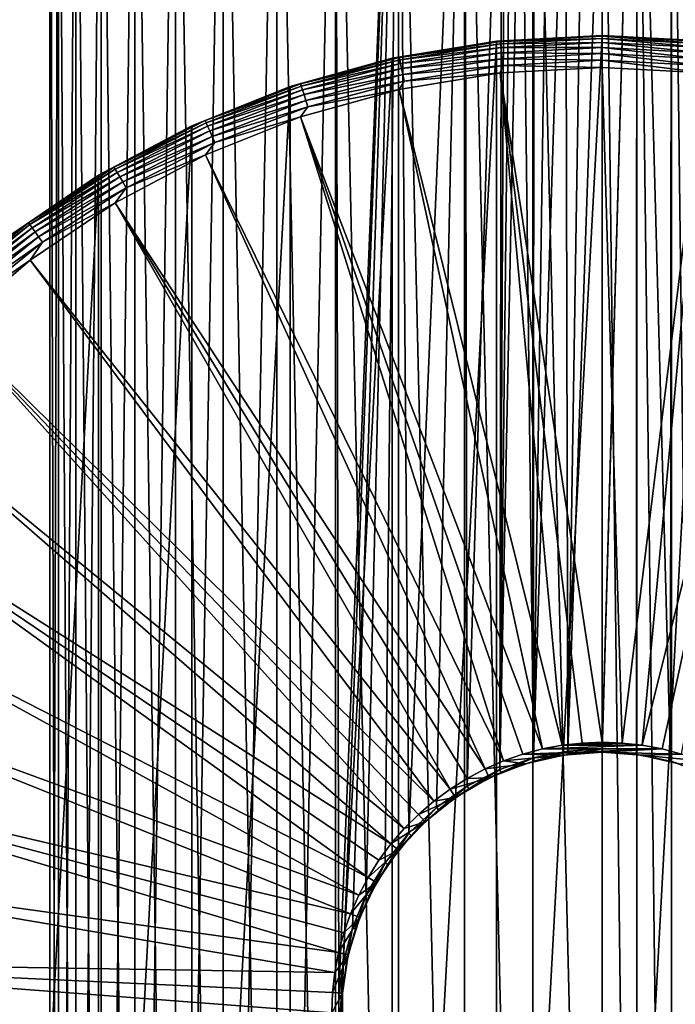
# Model space of a CAD drawing. Header units: metres. Extents: x -139 to 106, y -189 to 40.
# Tile 119 of 256: x -18 to 2, y -147 to -117. Entities that reach past the tile are written whole.
import ezdxf

# ---------------------------------------------------------------- set-up
doc = ezdxf.new("R2010")
doc.units = ezdxf.units.M
doc.layers.add('solid_153_ABGANG1_SW0003', color=7, linetype='CONTINUOUS')

msp = doc.modelspace()

# ---------------------------------------------------------------- linework, layer by layer
at = {"layer": 'solid_153_ABGANG1_SW0003'}
for points in [[(-16.966454, -188.408203, 69.220451), (-16.966454, -101.608208, 69.220444), (-16.698879, -101.608208, 67.102386)], [(-16.698879, -188.408203, 67.102386), (-16.966454, -188.408203, 69.220451), (-16.698879, -101.608208, 67.102386)], [(-16.966454, -188.408203, 71.355339), (-16.966454, -101.608208, 71.355339), (-16.966454, -101.608208, 69.220444)], [(-16.966454, -188.408203, 69.220451), (-16.966454, -188.408203, 71.355339), (-16.966454, -101.608208, 69.220444)], [(-16.698879, -188.408203, 73.473396), (-16.698879, -101.608208, 73.473396), (-16.966454, -101.608208, 71.355339)], [(-16.966454, -188.408203, 71.355339), (-16.698879, -188.408203, 73.473396), (-16.966454, -101.608208, 71.355339)], [(-16.698879, -188.408203, 67.102386), (-16.698879, -101.608208, 67.102386), (-16.16795, -101.608208, 65.034569)], [(-16.16795, -188.408203, 65.034569), (-16.698879, -188.408203, 67.102386), (-16.16795, -101.608208, 65.034569)], [(-16.16795, -188.408203, 75.541214), (-16.16795, -101.608208, 75.541214), (-16.698879, -101.608208, 73.473396)], [(-16.698879, -188.408203, 73.473396), (-16.16795, -188.408203, 75.541214), (-16.698879, -101.608208, 73.473396)], [(-16.16795, -188.408203, 65.034569), (-16.16795, -101.608208, 65.034569), (-15.382045, -101.608208, 63.049614)], [(-15.382045, -188.408203, 63.049614), (-16.16795, -188.408203, 65.034569), (-15.382045, -101.608208, 63.049614)], [(-15.382045, -188.408203, 77.526176), (-15.382045, -101.608208, 77.526176), (-16.16795, -101.608208, 75.541214)], [(-16.16795, -188.408203, 75.541214), (-15.382045, -188.408203, 77.526176), (-16.16795, -101.608208, 75.541214)], [(-15.382045, -188.408203, 63.049614), (-15.382045, -101.608208, 63.049614), (-14.353557, -101.608208, 61.17881)], [(-14.353557, -188.408203, 61.17881), (-15.382045, -188.408203, 63.049614), (-14.353557, -101.608208, 61.17881)], [(-14.353557, -188.408203, 79.39698), (-14.353557, -101.608208, 79.39698), (-15.382045, -101.608208, 77.526176)], [(-15.382045, -188.408203, 77.526176), (-14.353557, -188.408203, 79.39698), (-15.382045, -101.608208, 77.526176)], [(-14.353557, -188.408203, 61.17881), (-14.353557, -101.608208, 61.17881), (-13.098708, -101.608208, 59.451664)], [(-13.098708, -188.408203, 59.451664), (-14.353557, -188.408203, 61.17881), (-13.098708, -101.608208, 59.451664)], [(-13.098707, -188.408203, 81.124123), (-13.098707, -101.608208, 81.124123), (-14.353557, -101.608208, 79.39698)], [(-14.353557, -188.408203, 79.39698), (-13.098707, -188.408203, 81.124123), (-14.353557, -101.608208, 79.39698)], [(-13.098708, -188.408203, 59.451664), (-13.098708, -101.608208, 59.451664), (-11.637288, -101.608208, 57.895416)], [(-11.637288, -188.408203, 57.895416), (-13.098708, -188.408203, 59.451664), (-11.637288, -101.608208, 57.895416)], [(-11.637288, -188.408203, 82.680374), (-11.637288, -101.608208, 82.680374), (-13.098707, -101.608208, 81.124123)], [(-13.098707, -188.408203, 81.124123), (-11.637288, -188.408203, 82.680374), (-13.098707, -101.608208, 81.124123)], [(-11.637288, -188.408203, 57.895416), (-11.637288, -101.608208, 57.895416), (-9.992343, -101.608208, 56.534599)], [(-9.992343, -188.408203, 56.534599), (-11.637288, -188.408203, 57.895416), (-9.992343, -101.608208, 56.534599)], [(-9.992342, -188.408203, 84.041183), (-9.992342, -101.608208, 84.041183), (-11.637288, -101.608208, 82.680374)], [(-11.637288, -188.408203, 82.680374), (-9.992342, -188.408203, 84.041183), (-11.637288, -101.608208, 82.680374)], [(-9.992343, -188.408203, 56.534599), (-9.992343, -101.608208, 56.534599), (-8.189809, -101.608208, 55.390678)], [(-8.189809, -188.408203, 55.390678), (-9.992343, -188.408203, 56.534599), (-8.189809, -101.608208, 55.390678)], [(-8.189809, -188.408203, 85.185112), (-8.189809, -101.608208, 85.185112), (-9.992342, -101.608208, 84.041183)], [(-9.992342, -188.408203, 84.041183), (-8.189809, -188.408203, 85.185112), (-9.992342, -101.608208, 84.041183)], [(-8.189809, -101.608208, 55.390678), (-6.258111, -101.608208, 54.481689), (-8.083098, -146.885757, 55.332508)], [(-8.189809, -188.408203, 55.390678), (-8.189809, -101.608208, 55.390678), (-8.083098, -146.885757, 55.332508)], [(-6.25811, -188.408203, 86.094093), (-6.25811, -101.608208, 86.094093), (-8.189809, -101.608208, 85.185112)], [(-8.189809, -188.408203, 85.185112), (-6.25811, -188.408203, 86.094093), (-8.189809, -101.608208, 85.185112)], [(-6.258111, -101.608208, 54.481689), (-7.947575, -145.844482, 55.260052), (-8.083098, -146.885757, 55.332508)], [(-6.258111, -101.608208, 54.481689), (-7.670739, -144.806396, 55.116875), (-7.947575, -145.844482, 55.260052)], [(-6.258111, -101.608208, 54.481689), (-7.244121, -143.784302, 54.9086), (-7.670739, -144.806396, 55.116875)], [(-6.258111, -101.608208, 54.481689), (-6.663473, -142.802979, 54.648258), (-7.244121, -143.784302, 54.9086)], [(-6.258111, -101.608208, 54.481689), (-5.937048, -141.898071, 54.358315), (-6.663473, -142.802979, 54.648258)], [(-6.258111, -101.608208, 54.481689), (-4.227721, -101.608208, 53.821976), (-5.937048, -141.898071, 54.358315)], [(-4.22772, -188.408203, 86.753807), (-4.22772, -101.608208, 86.753807), (-6.25811, -101.608208, 86.094093)], [(-6.25811, -188.408203, 86.094093), (-4.22772, -188.408203, 86.753807), (-6.25811, -101.608208, 86.094093)], [(-4.227721, -101.608208, 53.821976), (-5.087372, -141.105148, 54.066959), (-5.937048, -141.898071, 54.358315)], [(-4.227721, -101.608208, 53.821976), (-4.146819, -140.450195, 53.801418), (-5.087372, -141.105148, 54.066959)], [(-4.227721, -101.608208, 53.821976), (-3.078373, -105.638405, 53.568932), (-4.146819, -140.450195, 53.801418)], [(-2.130661, -188.408203, 87.153847), (-2.130661, -101.608208, 87.153847), (-4.22772, -101.608208, 86.753807)], [(-4.22772, -188.408203, 86.753807), (-2.130661, -188.408203, 87.153847), (-4.22772, -101.608208, 86.753807)], [(-2.130661, -101.608208, 87.153847), (0, -188.408203, 87.287895), (0, -101.608208, 87.287895)], [(-2.130661, -188.408203, 87.153847), (0, -188.408203, 87.287895), (-2.130661, -101.608208, 87.153847)], [(1.067437, -101.608208, 53.321438), (1.051801, -139.477646, 53.320465), (0, -139.408203, 53.287891)], [(1.067437, -101.608208, 53.321438), (0, -139.408203, 53.287891), (0, -139.308212, 53.287891)], [(1.067437, -101.608208, 53.321438), (0, -139.308212, 53.287891), (0, -108.908592, 53.287891)], [(0, -101.608208, 87.287895), (0, -188.408203, 87.287895), (1.067437, -188.408203, 87.254349)], [(1.067437, -101.608208, 87.254349), (0, -101.608208, 87.287895), (1.067437, -188.408203, 87.254349)], [(1.067437, -101.608208, 53.321438), (2.093022, -139.686859, 53.417233), (1.051801, -139.477646, 53.320465)], [(1.067437, -101.608208, 53.321438), (2.130661, -101.608208, 53.421944), (2.093022, -139.686859, 53.417233)], [(1.067437, -101.608208, 87.254349), (1.067437, -188.408203, 87.254349), (2.130661, -188.408203, 87.153847)], [(2.130661, -101.608208, 87.153847), (1.067437, -101.608208, 87.254349), (2.130661, -188.408203, 87.153847)], [(2.130661, -101.608208, 53.421944), (3.11531, -140.039703, 53.575779), (2.093022, -139.686859, 53.417233)], [(2.130661, -101.608208, 53.421944), (3.185476, -101.608208, 53.589008), (3.11531, -140.039703, 53.575779)], [(2.130661, -101.608208, 87.153847), (2.130661, -188.408203, 87.153847), (3.185477, -188.408203, 86.986778)], [(3.185477, -101.608208, 86.986778), (2.130661, -101.608208, 87.153847), (3.185477, -188.408203, 86.986778)], [(-4.146819, -140.450195, 53.801418), (-3.078373, -105.638405, 53.568932), (-3.147187, -139.94458, 53.581749)], [(-3.147187, -139.94458, 53.581749), (-3.078373, -105.638405, 53.568932), (-3.078378, -106.177971, 53.568935)], [(-3.147187, -139.94458, 53.581749), (-3.078378, -106.177971, 53.568935), (-2.978305, -106.710434, 53.550816)], [(-3.147187, -139.94458, 53.581749), (-2.978305, -106.710434, 53.550816), (-2.779394, -107.220673, 53.51664)], [(-3.147187, -139.94458, 53.581749), (-2.779394, -107.220673, 53.51664), (-2.484968, -107.692261, 53.470493)], [(-3.147187, -139.94458, 53.581749), (-2.484968, -107.692261, 53.470493), (-2.109054, -139.587769, 53.419228)], [(-2.109054, -139.587769, 53.419228), (-2.484968, -107.692261, 53.470493), (-2.102444, -108.107269, 53.418404)], [(-2.109054, -139.587769, 53.419228), (-2.102444, -108.107269, 53.418404), (-1.645408, -108.447815, 53.36771)], [(-2.109054, -139.587769, 53.419228), (-1.645408, -108.447815, 53.36771), (-1.128637, -108.700897, 53.325401)], [(-2.109054, -139.587769, 53.419228), (-1.128637, -108.700897, 53.325401), (-1.053168, -139.376724, 53.320545)], [(-1.053168, -139.376724, 53.320545), (-1.128637, -108.700897, 53.325401), (-0.571792, -108.856461, 53.297512)], [(-1.053168, -139.376724, 53.320545), (-0.571792, -108.856461, 53.297512), (0, -108.908592, 53.287891)], [(-1.053168, -139.376724, 53.320545), (0, -108.908592, 53.287891), (0, -139.308212, 53.287891)], [(-3.24357, -117.584068, 12.92293), (0, -117.408211, 12.92293), (-3.243499, -117.584061, -7.712107)], [(0, -117.432487, 13.141936), (0, -117.408211, 12.92293), (-3.24357, -117.584068, 12.92293)], [(0, -117.432487, 13.141936), (-3.24357, -117.584068, 12.92293), (-3.133316, -117.596695, 13.141936)], [(-3.243499, -177.232361, -7.712107), (0, -117.408211, -7.712107), (0, -177.408203, -7.712107)], [(-3.243499, -177.232361, -7.712107), (-3.243499, -117.584061, -7.712107), (0, -117.408211, -7.712107)], [(0, -117.408211, 12.92293), (0, -117.408211, -7.712107), (-3.243499, -117.584061, -7.712107)], [(0, -117.432487, 13.141936), (-3.133316, -117.596695, 13.141936), (0, -117.504707, 13.351514)], [(-3.133316, -117.596695, 13.141936), (-3.125767, -117.668518, 13.351514), (0, -117.504707, 13.351514)], [(0, -117.504707, 13.351514), (-3.125767, -117.668518, 13.351514), (0, -117.621323, 13.54003)], [(0, -117.408211, -7.712107), (3.243499, -117.584061, -7.712107), (0, -177.408203, -7.712107)], [(3.24358, -117.584068, 12.92293), (3.243499, -117.584061, -7.712107), (0, -117.408211, -7.712107)], [(3.24358, -117.584068, 12.92293), (0, -117.408211, -7.712107), (0, -117.408211, 12.92293)], [(3.133316, -117.596695, 13.141936), (3.24358, -117.584068, 12.92293), (0, -117.408211, 12.92293)], [(3.133316, -117.596695, 13.141936), (0, -117.408211, 12.92293), (0, -117.432487, 13.141936)], [(3.125767, -117.668518, 13.351514), (0, -117.432487, 13.141936), (0, -117.504707, 13.351514)], [(3.133316, -117.596695, 13.141936), (0, -117.432487, 13.141936), (3.125767, -117.668518, 13.351514)], [(3.113577, -117.7845, 13.54003), (0, -117.504707, 13.351514), (0, -117.621323, 13.54003)], [(3.125767, -117.668518, 13.351514), (0, -117.504707, 13.351514), (3.113577, -117.7845, 13.54003)], [(-6.449111, -118.109589, 12.92293), (-3.24357, -117.584068, 12.92293), (-6.449004, -118.109566, -7.712107)], [(-6.232303, -118.087524, 13.141936), (-3.24357, -117.584068, 12.92293), (-6.449111, -118.109589, 12.92293)], [(-6.449004, -176.706848, -7.712107), (-6.449004, -118.109566, -7.712107), (-3.243499, -117.584061, -7.712107)], [(-3.24357, -117.584068, 12.92293), (-3.243499, -117.584061, -7.712107), (-6.449004, -118.109566, -7.712107)], [(-3.243499, -177.232361, -7.712107), (-6.449004, -176.706848, -7.712107), (-3.243499, -117.584061, -7.712107)], [(-3.133316, -117.596695, 13.141936), (-3.24357, -117.584068, 12.92293), (-6.232303, -118.087524, 13.141936)], [(-3.133316, -117.596695, 13.141936), (-6.232303, -118.087524, 13.141936), (-3.125767, -117.668518, 13.351514)], [(-6.232303, -118.087524, 13.141936), (-6.217288, -118.158173, 13.351514), (-3.125767, -117.668518, 13.351514)], [(-3.125767, -117.668518, 13.351514), (-6.217288, -118.158173, 13.351514), (-3.113577, -117.7845, 13.54003)], [(-6.217288, -118.158173, 13.351514), (-6.193041, -118.27224, 13.54003), (-3.113577, -117.7845, 13.54003)], [(-3.113577, -117.7845, 13.54003), (-6.193041, -118.27224, 13.54003), (-3.097346, -117.938934, 13.698224)], [(-3.125767, -117.668518, 13.351514), (-3.113577, -117.7845, 13.54003), (0, -117.621323, 13.54003)], [(0, -117.621323, 13.54003), (-3.113577, -117.7845, 13.54003), (0, -117.776611, 13.698224)], [(-3.113577, -117.7845, 13.54003), (-3.097346, -117.938934, 13.698224), (0, -117.776611, 13.698224)], [(0, -117.776611, 13.698224), (-3.097346, -117.938934, 13.698224), (0, -117.962929, 13.818321)], [(3.243499, -117.584061, -7.712107), (3.243499, -177.232361, -7.712107), (0, -177.408203, -7.712107)], [(3.097346, -117.938934, 13.698224), (0, -117.621323, 13.54003), (0, -117.776611, 13.698224)], [(3.113577, -117.7845, 13.54003), (0, -117.621323, 13.54003), (3.097346, -117.938934, 13.698224)], [(3.07787, -118.124229, 13.818321), (0, -117.776611, 13.698224), (0, -117.962929, 13.818321)], [(3.097346, -117.938934, 13.698224), (0, -117.776611, 13.698224), (3.07787, -118.124229, 13.818321)], [(-9.579043, -118.978615, 12.92293), (-6.449111, -118.109589, 12.92293), (-9.578927, -118.978577, -7.712107)], [(-9.263008, -118.899605, 13.141936), (-6.449111, -118.109589, 12.92293), (-9.579043, -118.978615, 12.92293)], [(-9.578927, -175.837845, -7.712107), (-9.578927, -118.978577, -7.712107), (-6.449004, -118.109566, -7.712107)], [(-6.449111, -118.109589, 12.92293), (-6.449004, -118.109566, -7.712107), (-9.578927, -118.978577, -7.712107)], [(-6.449004, -176.706848, -7.712107), (-9.578927, -175.837845, -7.712107), (-6.449004, -118.109566, -7.712107)], [(-6.232303, -118.087524, 13.141936), (-6.449111, -118.109589, 12.92293), (-9.263008, -118.899605, 13.141936)], [(-6.232303, -118.087524, 13.141936), (-9.263008, -118.899605, 13.141936), (-6.217288, -118.158173, 13.351514)], [(-9.263008, -118.899605, 13.141936), (-9.24069, -118.968292, 13.351514), (-6.217288, -118.158173, 13.351514)], [(-6.217288, -118.158173, 13.351514), (-9.24069, -118.968292, 13.351514), (-6.193041, -118.27224, 13.54003)], [(-6.193041, -118.27224, 13.54003), (-6.160756, -118.424133, 13.698224), (-3.097346, -117.938934, 13.698224)], [(-3.097346, -117.938934, 13.698224), (-6.160756, -118.424133, 13.698224), (-3.07787, -118.124229, 13.818321)], [(-6.160756, -118.424133, 13.698224), (-6.122018, -118.606377, 13.818321), (-3.07787, -118.124229, 13.818321)], [(-3.07787, -118.124229, 13.818321), (-6.122018, -118.606377, 13.818321), (-3.056107, -118.331291, 13.89442)], [(-3.097346, -117.938934, 13.698224), (-3.07787, -118.124229, 13.818321), (0, -117.962929, 13.818321)], [(0, -117.962929, 13.818321), (-3.07787, -118.124229, 13.818321), (0, -118.171127, 13.89442)], [(-3.07787, -118.124229, 13.818321), (-3.056107, -118.331291, 13.89442), (0, -118.171127, 13.89442)], [(0, -118.171127, 13.89442), (-3.056107, -118.331291, 13.89442), (0, -118.390755, 13.922777)], [(3.056107, -118.331291, 13.89442), (0, -117.962929, 13.818321), (0, -118.171127, 13.89442)], [(3.07787, -118.124229, 13.818321), (0, -117.962929, 13.818321), (3.056107, -118.331291, 13.89442)], [(0, -118.171127, 13.89442), (0, -118.390755, 13.922777), (3.137286, -118.560852, 13.922777)], [(3.056107, -118.331291, 13.89442), (0, -118.171127, 13.89442), (3.137286, -118.560852, 13.922777)], [(-9.24069, -118.968292, 13.351514), (-9.204654, -119.079201, 13.54003), (-6.193041, -118.27224, 13.54003)], [(-6.193041, -118.27224, 13.54003), (-9.204654, -119.079201, 13.54003), (-6.160756, -118.424133, 13.698224)], [(-9.204654, -119.079201, 13.54003), (-9.156668, -119.226883, 13.698224), (-6.160756, -118.424133, 13.698224)], [(-6.160756, -118.424133, 13.698224), (-9.156668, -119.226883, 13.698224), (-6.122018, -118.606377, 13.818321)], [(-6.122018, -118.606377, 13.818321), (-6.078731, -118.810028, 13.89442), (-3.056107, -118.331291, 13.89442)], [(-3.056107, -118.331291, 13.89442), (-6.078731, -118.810028, 13.89442), (-3.137226, -118.560844, 13.922777)], [(-3.056107, -118.331291, 13.89442), (-3.137226, -118.560844, 13.922777), (0, -118.390755, 13.922777)], [(0, -139.106461, 14.284371), (0, -118.390755, 13.922777), (-3.137226, -118.560844, 13.922777)], [(0.61439, -139.129227, 14.284371), (0, -118.390755, 13.922777), (0, -139.106461, 14.284371)], [(0.61439, -139.129227, 14.284371), (3.137286, -118.560852, 13.922777), (0, -118.390755, 13.922777)], [(-9.156668, -119.226883, 13.698224), (-9.099092, -119.404083, 13.818321), (-6.122018, -118.606377, 13.818321)], [(-6.122018, -118.606377, 13.818321), (-9.099092, -119.404083, 13.818321), (-6.078731, -118.810028, 13.89442)], [(-1.228732, -139.197906, 14.284371), (-3.137226, -118.560844, 13.922777), (-6.237787, -119.069145, 13.922777)], [(-6.078731, -118.810028, 13.89442), (-6.237787, -119.069145, 13.922777), (-3.137226, -118.560844, 13.922777)], [(-0.61439, -139.129227, 14.284371), (0, -139.106461, 14.284371), (-3.137226, -118.560844, 13.922777)], [(-1.228732, -139.197906, 14.284371), (-0.61439, -139.129227, 14.284371), (-3.137226, -118.560844, 13.922777)], [(0.61439, -139.129227, 14.284371), (1.228732, -139.197906, 14.284371), (3.137286, -118.560852, 13.922777)], [(1.228732, -139.197906, 14.284371), (6.237862, -119.06916, 13.922777), (3.137286, -118.560852, 13.922777)], [(-12.596669, -120.180946, 12.92293), (-9.579043, -118.978615, 12.92293), (-12.596567, -120.180901, -7.712107)], [(-12.192225, -120.024025, 13.141936), (-9.579043, -118.978615, 12.92293), (-12.596669, -120.180946, 12.92293)], [(-12.596567, -174.635513, -7.712107), (-12.596567, -120.180901, -7.712107), (-9.578927, -118.978577, -7.712107)], [(-9.579043, -118.978615, 12.92293), (-9.578927, -118.978577, -7.712107), (-12.596567, -120.180901, -7.712107)], [(-9.578927, -175.837845, -7.712107), (-12.596567, -174.635513, -7.712107), (-9.578927, -118.978577, -7.712107)], [(-9.263008, -118.899605, 13.141936), (-9.579043, -118.978615, 12.92293), (-12.192225, -120.024025, 13.141936)], [(-9.263008, -118.899605, 13.141936), (-12.192225, -120.024025, 13.141936), (-9.24069, -118.968292, 13.351514)], [(-12.192225, -120.024025, 13.141936), (-12.16285, -120.090004, 13.351514), (-9.24069, -118.968292, 13.351514)], [(-9.24069, -118.968292, 13.351514), (-12.16285, -120.090004, 13.351514), (-9.204654, -119.079201, 13.54003)], [(-12.16285, -120.090004, 13.351514), (-12.115417, -120.196533, 13.54003), (-9.204654, -119.079201, 13.54003)], [(-9.204654, -119.079201, 13.54003), (-12.115417, -120.196533, 13.54003), (-9.156668, -119.226883, 13.698224)], [(-1.838553, -139.312607, 14.284371), (-6.237787, -119.069145, 13.922777), (-9.265244, -119.909706, 13.922777)], [(-9.034755, -119.602097, 13.89442), (-9.265244, -119.909706, 13.922777), (-6.237787, -119.069145, 13.922777)], [(-9.099092, -119.404083, 13.818321), (-9.034755, -119.602097, 13.89442), (-6.078731, -118.810028, 13.89442)], [(-6.078731, -118.810028, 13.89442), (-9.034755, -119.602097, 13.89442), (-6.237787, -119.069145, 13.922777)], [(-1.838553, -139.312607, 14.284371), (-1.228732, -139.197906, 14.284371), (-6.237787, -119.069145, 13.922777)], [(1.228732, -139.197906, 14.284371), (1.838553, -139.312607, 14.284371), (6.237862, -119.06916, 13.922777)], [(1.838553, -139.312607, 14.284371), (2.439236, -139.4729, 14.284371), (6.237862, -119.06916, 13.922777)], [(-12.115417, -120.196533, 13.54003), (-12.052258, -120.338394, 13.698224), (-9.156668, -119.226883, 13.698224)], [(-9.156668, -119.226883, 13.698224), (-12.052258, -120.338394, 13.698224), (-9.099092, -119.404083, 13.818321)], [(-12.052258, -120.338394, 13.698224), (-11.976475, -120.508606, 13.818321), (-9.099092, -119.404083, 13.818321)], [(-9.099092, -119.404083, 13.818321), (-11.976475, -120.508606, 13.818321), (-9.034755, -119.602097, 13.89442)], [(-11.976475, -120.508606, 13.818321), (-11.891792, -120.698807, 13.89442), (-9.034755, -119.602097, 13.89442)], [(-9.034755, -119.602097, 13.89442), (-11.891792, -120.698807, 13.89442), (-9.265244, -119.909706, 13.922777)], [(-3.026386, -139.67775, 14.284371), (-9.265244, -119.909706, 13.922777), (-12.18405, -121.072655, 13.922777)], [(-11.891792, -120.698807, 13.89442), (-12.18405, -121.072655, 13.922777), (-9.265244, -119.909706, 13.922777)], [(-2.439236, -139.4729, 14.284371), (-1.838553, -139.312607, 14.284371), (-9.265244, -119.909706, 13.922777)], [(-3.026386, -139.67775, 14.284371), (-2.439236, -139.4729, 14.284371), (-9.265244, -119.909706, 13.922777)], [(-15.466611, -121.702492, 12.92293), (-12.596669, -120.180946, 12.92293), (-15.466537, -121.702446, -7.712107)], [(-14.987862, -121.448471, 13.141936), (-12.596669, -120.180946, 12.92293), (-15.466611, -121.702492, 12.92293)], [(-15.466537, -173.113968, -7.712107), (-15.466537, -121.702446, -7.712107), (-12.596567, -120.180901, -7.712107)], [(-12.596669, -120.180946, 12.92293), (-12.596567, -120.180901, -7.712107), (-15.466537, -121.702446, -7.712107)], [(-12.596567, -174.635513, -7.712107), (-15.466537, -173.113968, -7.712107), (-12.596567, -120.180901, -7.712107)], [(-12.192225, -120.024025, 13.141936), (-12.596669, -120.180946, 12.92293), (-14.987862, -121.448471, 13.141936)], [(-12.192225, -120.024025, 13.141936), (-14.987862, -121.448471, 13.141936), (-12.16285, -120.090004, 13.351514)], [(-14.987862, -121.448471, 13.141936), (-14.951751, -121.511017, 13.351514), (-12.16285, -120.090004, 13.351514)], [(-12.16285, -120.090004, 13.351514), (-14.951751, -121.511017, 13.351514), (-12.115417, -120.196533, 13.54003)], [(-14.951751, -121.511017, 13.351514), (-14.893442, -121.612007, 13.54003), (-12.115417, -120.196533, 13.54003)], [(-12.115417, -120.196533, 13.54003), (-14.893442, -121.612007, 13.54003), (-12.052258, -120.338394, 13.698224)], [(-14.893442, -121.612007, 13.54003), (-14.8158, -121.74649, 13.698224), (-12.052258, -120.338394, 13.698224)], [(-12.052258, -120.338394, 13.698224), (-14.8158, -121.74649, 13.698224), (-11.976475, -120.508606, 13.818321)], [(-14.8158, -121.74649, 13.698224), (-14.72264, -121.907845, 13.818321), (-11.976475, -120.508606, 13.818321)], [(-11.976475, -120.508606, 13.818321), (-14.72264, -121.907845, 13.818321), (-11.891792, -120.698807, 13.89442)], [(-14.72264, -121.907845, 13.818321), (-14.61854, -122.088158, 13.89442), (-11.891792, -120.698807, 13.89442)], [(-11.891792, -120.698807, 13.89442), (-14.61854, -122.088158, 13.89442), (-12.18405, -121.072655, 13.922777)], [(-3.595949, -139.92569, 14.284371), (-12.18405, -121.072655, 13.922777), (-14.959992, -122.544357, 13.922777)], [(-14.61854, -122.088158, 13.89442), (-14.959992, -122.544357, 13.922777), (-12.18405, -121.072655, 13.922777)], [(-3.595949, -139.92569, 14.284371), (-3.026386, -139.67775, 14.284371), (-12.18405, -121.072655, 13.922777)], [(-14.987862, -121.448471, 13.141936), (-15.466611, -121.702492, 12.92293), (-17.619287, -123.157341, 13.141936)], [(-14.987862, -121.448471, 13.141936), (-17.619287, -123.157341, 13.141936), (-14.951751, -121.511017, 13.351514)], [(-18.155222, -123.525414, 12.92293), (-15.466611, -121.702492, 12.92293), (-18.155184, -123.525383, -7.712107)], [(-17.619287, -123.157341, 13.141936), (-15.466611, -121.702492, 12.92293), (-18.155222, -123.525414, 12.92293)], [(-18.155184, -171.291031, -7.712107), (-18.155184, -123.525383, -7.712107), (-15.466537, -121.702446, -7.712107)], [(-15.466611, -121.702492, 12.92293), (-15.466537, -121.702446, -7.712107), (-18.155184, -123.525383, -7.712107)], [(-15.466537, -173.113968, -7.712107), (-18.155184, -171.291031, -7.712107), (-15.466537, -121.702446, -7.712107)], [(-17.619287, -123.157341, 13.141936), (-17.576838, -123.215767, 13.351514), (-14.951751, -121.511017, 13.351514)], [(-14.951751, -121.511017, 13.351514), (-17.576838, -123.215767, 13.351514), (-14.893442, -121.612007, 13.54003)], [(-17.576838, -123.215767, 13.351514), (-17.508291, -123.310112, 13.54003), (-14.893442, -121.612007, 13.54003)], [(-14.893442, -121.612007, 13.54003), (-17.508291, -123.310112, 13.54003), (-14.8158, -121.74649, 13.698224)], [(-17.508291, -123.310112, 13.54003), (-17.417017, -123.435738, 13.698224), (-14.8158, -121.74649, 13.698224)], [(-14.8158, -121.74649, 13.698224), (-17.417017, -123.435738, 13.698224), (-14.72264, -121.907845, 13.818321)], [(-17.417017, -123.435738, 13.698224), (-17.307501, -123.586479, 13.818321), (-14.72264, -121.907845, 13.818321)], [(-14.72264, -121.907845, 13.818321), (-17.307501, -123.586479, 13.818321), (-14.61854, -122.088158, 13.89442)], [(-17.307501, -123.586479, 13.818321), (-17.185125, -123.754913, 13.89442), (-14.61854, -122.088158, 13.89442)], [(-14.61854, -122.088158, 13.89442), (-17.185125, -123.754913, 13.89442), (-14.959992, -122.544357, 13.922777)], [(-4.671258, -140.545395, 14.284371), (-14.959992, -122.544357, 13.922777), (-17.56056, -124.307579, 13.922777)], [(-17.185125, -123.754913, 13.89442), (-17.56056, -124.307579, 13.922777), (-14.959992, -122.544357, 13.922777)], [(-4.145133, -140.215378, 14.284371), (-3.595949, -139.92569, 14.284371), (-14.959992, -122.544357, 13.922777)], [(-4.671258, -140.545395, 14.284371), (-4.145133, -140.215378, 14.284371), (-14.959992, -122.544357, 13.922777)], [(-17.619287, -123.157341, 13.141936), (-18.155222, -123.525414, 12.92293), (-20.057674, -125.131905, 13.141936)], [(-17.619287, -123.157341, 13.141936), (-20.057674, -125.131905, 13.141936), (-17.576838, -123.215767, 13.351514)], [(-20.057674, -125.131905, 13.141936), (-20.009348, -125.185577, 13.351514), (-17.576838, -123.215767, 13.351514)], [(-17.576838, -123.215767, 13.351514), (-20.009348, -125.185577, 13.351514), (-17.508291, -123.310112, 13.54003)], [(-20.009348, -125.185577, 13.351514), (-19.931316, -125.27224, 13.54003), (-17.508291, -123.310112, 13.54003)], [(-17.508291, -123.310112, 13.54003), (-19.931316, -125.27224, 13.54003), (-17.417017, -123.435738, 13.698224)], [(-19.931316, -125.27224, 13.54003), (-19.82741, -125.387642, 13.698224), (-17.417017, -123.435738, 13.698224)], [(-17.417017, -123.435738, 13.698224), (-19.82741, -125.387642, 13.698224), (-17.307501, -123.586479, 13.818321)], [(-19.82741, -125.387642, 13.698224), (-19.702738, -125.5261, 13.818321), (-17.307501, -123.586479, 13.818321)], [(-17.307501, -123.586479, 13.818321), (-19.702738, -125.5261, 13.818321), (-17.185125, -123.754913, 13.89442)], [(-19.702738, -125.5261, 13.818321), (-19.563425, -125.680824, 13.89442), (-17.185125, -123.754913, 13.89442)], [(-17.185125, -123.754913, 13.89442), (-19.563425, -125.680824, 13.89442), (-17.56056, -124.307579, 13.922777)], [(-5.17153, -140.914047, 14.284371), (-17.56056, -124.307579, 13.922777), (-19.95524, -126.341629, 13.922777)], [(-19.563425, -125.680824, 13.89442), (-19.95524, -126.341629, 13.922777), (-17.56056, -124.307579, 13.922777)], [(-5.17153, -140.914047, 14.284371), (-4.671258, -140.545395, 14.284371), (-17.56056, -124.307579, 13.922777)], [(-6.082435, -141.758163, 14.284371), (-19.95524, -126.341629, 13.922777), (-22.115961, -128.622665, 13.922777)], [(-5.642814, -141.319077, 14.284371), (-5.17153, -140.914047, 14.284371), (-19.95524, -126.341629, 13.922777)], [(-6.082435, -141.758163, 14.284371), (-5.642814, -141.319077, 14.284371), (-19.95524, -126.341629, 13.922777)], [(-6.4879, -142.228821, 14.284371), (-22.115961, -128.622665, 13.922777), (-24.017393, -131.123947, 13.922777)], [(-6.4879, -142.228821, 14.284371), (-6.082435, -141.758163, 14.284371), (-22.115961, -128.622665, 13.922777)], [(-7.187848, -143.25444, 14.284371), (-24.017393, -131.123947, 13.922777), (-25.637245, -133.816147, 13.922777)], [(-6.85708, -142.728531, 14.284371), (-6.4879, -142.228821, 14.284371), (-24.017393, -131.123947, 13.922777)], [(-7.187848, -143.25444, 14.284371), (-6.85708, -142.728531, 14.284371), (-24.017393, -131.123947, 13.922777)], [(-7.478386, -143.803665, 14.284371), (-25.637245, -133.816147, 13.922777), (-26.956518, -136.667694, 13.922777)], [(-7.478386, -143.803665, 14.284371), (-7.187848, -143.25444, 14.284371), (-25.637245, -133.816147, 13.922777)], [(-7.727008, -144.373032, 14.284371), (-26.956518, -136.667694, 13.922777), (-27.959755, -139.645172, 13.922777)], [(-7.727008, -144.373032, 14.284371), (-7.478386, -143.803665, 14.284371), (-26.956518, -136.667694, 13.922777)], [(1.838553, -139.312607, 14.284371), (-1.838553, -139.312607, 14.284371), (-2.439236, -139.4729, 14.284371)], [(0, -139.408203, 14.284371), (1.838553, -139.312607, 14.284371), (-2.439236, -139.4729, 14.284371)], [(1.228732, -139.197906, 14.284371), (-1.228732, -139.197906, 14.284371), (-1.838553, -139.312607, 14.284371)], [(1.228732, -139.197906, 14.284371), (-1.838553, -139.312607, 14.284371), (1.838553, -139.312607, 14.284371)], [(0.61439, -139.129227, 14.284371), (-0.61439, -139.129227, 14.284371), (-1.228732, -139.197906, 14.284371)], [(0.61439, -139.129227, 14.284371), (-1.228732, -139.197906, 14.284371), (1.228732, -139.197906, 14.284371)], [(-1.053168, -139.376724, 53.320545), (0, -139.308212, 53.287891), (-1.050196, -139.477448, 53.320362)], [(0, -139.308212, 53.287891), (0, -139.408203, 53.287891), (-1.050196, -139.477448, 53.320362)], [(0.61439, -139.129227, 14.284371), (0, -139.106461, 14.284371), (-0.61439, -139.129227, 14.284371)], [(0, -139.408203, 14.284371), (2.439236, -139.4729, 14.284371), (1.838553, -139.312607, 14.284371)], [(-3.147187, -139.94458, 53.581749), (-2.109054, -139.587769, 53.419228), (-3.114191, -140.03923, 53.575569)], [(-2.109054, -139.587769, 53.419228), (-2.091818, -139.686539, 53.417084), (-3.114191, -140.03923, 53.575569)], [(-1.192338, -139.497559, 14.284371), (-2.439236, -139.4729, 14.284371), (-3.026386, -139.67775, 14.284371)], [(-2.358041, -139.763626, 14.284371), (-1.192338, -139.497559, 14.284371), (-3.026386, -139.67775, 14.284371)], [(-1.192338, -139.497559, 14.284371), (0, -139.408203, 14.284371), (-2.439236, -139.4729, 14.284371)], [(-2.091818, -139.686539, 53.417084), (-1.192338, -139.497559, 14.284371), (-2.358041, -139.763626, 14.284371)], [(-2.109054, -139.587769, 53.419228), (-1.053168, -139.376724, 53.320545), (-2.091818, -139.686539, 53.417084)], [(-1.053168, -139.376724, 53.320545), (-1.050196, -139.477448, 53.320362), (-2.091818, -139.686539, 53.417084)], [(-2.091818, -139.686539, 53.417084), (-1.050196, -139.477448, 53.320362), (-1.192338, -139.497559, 14.284371)], [(0, -139.408203, 53.287891), (0, -139.408203, 14.284371), (-1.192338, -139.497559, 14.284371)], [(-1.050196, -139.477448, 53.320362), (0, -139.408203, 53.287891), (-1.192338, -139.497559, 14.284371)], [(0, -139.408203, 14.284371), (1.192338, -139.497559, 14.284371), (2.439236, -139.4729, 14.284371)], [(1.051801, -139.477646, 53.320465), (1.192338, -139.497559, 14.284371), (0, -139.408203, 14.284371)], [(0, -139.408203, 53.287891), (1.051801, -139.477646, 53.320465), (0, -139.408203, 14.284371)], [(1.051801, -139.477646, 53.320465), (2.093022, -139.686859, 53.417233), (1.192338, -139.497559, 14.284371)], [(1.192338, -139.497559, 14.284371), (3.026386, -139.67775, 14.284371), (2.439236, -139.4729, 14.284371)], [(1.192338, -139.497559, 14.284371), (2.358041, -139.763626, 14.284371), (3.026386, -139.67775, 14.284371)], [(2.093022, -139.686859, 53.417233), (2.358041, -139.763626, 14.284371), (1.192338, -139.497559, 14.284371)], [(-8.093284, -145.559494, 14.284371), (-27.959755, -139.645172, 13.922777), (-28.635185, -142.713669, 13.922777)], [(-7.932366, -144.959427, 14.284371), (-7.727008, -144.373032, 14.284371), (-27.959755, -139.645172, 13.922777)], [(-8.093284, -145.559494, 14.284371), (-7.932366, -144.959427, 14.284371), (-27.959755, -139.645172, 13.922777)], [(-3.47107, -140.200455, 14.284371), (-3.595949, -139.92569, 14.284371), (-4.145133, -140.215378, 14.284371)], [(-2.358041, -139.763626, 14.284371), (-3.026386, -139.67775, 14.284371), (-3.595949, -139.92569, 14.284371)], [(-3.47107, -140.200455, 14.284371), (-2.358041, -139.763626, 14.284371), (-3.595949, -139.92569, 14.284371)], [(-3.114191, -140.03923, 53.575569), (-2.358041, -139.763626, 14.284371), (-3.47107, -140.200455, 14.284371)], [(-3.114191, -140.03923, 53.575569), (-2.091818, -139.686539, 53.417084), (-2.358041, -139.763626, 14.284371)], [(2.093022, -139.686859, 53.417233), (3.11531, -140.039703, 53.575779), (2.358041, -139.763626, 14.284371)], [(-3.47107, -140.200455, 14.284371), (-4.145133, -140.215378, 14.284371), (-4.671258, -140.545395, 14.284371)], [(-4.50656, -140.798294, 14.284371), (-3.47107, -140.200455, 14.284371), (-4.671258, -140.545395, 14.284371)], [(-4.100708, -140.539139, 53.789879), (-3.47107, -140.200455, 14.284371), (-4.50656, -140.798294, 14.284371)], [(-4.146819, -140.450195, 53.801418), (-3.147187, -139.94458, 53.581749), (-4.100708, -140.539139, 53.789879)], [(-3.147187, -139.94458, 53.581749), (-3.114191, -140.03923, 53.575569), (-4.100708, -140.539139, 53.789879)], [(-4.100708, -140.539139, 53.789879), (-3.114191, -140.03923, 53.575569), (-3.47107, -140.200455, 14.284371)], [(-5.087372, -141.105148, 54.066959), (-4.146819, -140.450195, 53.801418), (-5.027368, -141.185226, 54.048252)], [(-4.146819, -140.450195, 53.801418), (-4.100708, -140.539139, 53.789879), (-5.027368, -141.185226, 54.048252)], [(-5.027368, -141.185226, 54.048252), (-4.100708, -140.539139, 53.789879), (-4.50656, -140.798294, 14.284371)], [(-4.50656, -140.798294, 14.284371), (-5.17153, -140.914047, 14.284371), (-5.642814, -141.319077, 14.284371)], [(-5.441382, -141.543793, 14.284371), (-4.50656, -140.798294, 14.284371), (-5.642814, -141.319077, 14.284371)], [(-5.027368, -141.185226, 54.048252), (-4.50656, -140.798294, 14.284371), (-5.441382, -141.543793, 14.284371)], [(-4.50656, -140.798294, 14.284371), (-4.671258, -140.545395, 14.284371), (-5.17153, -140.914047, 14.284371)], [(-5.937048, -141.898071, 54.358315), (-5.087372, -141.105148, 54.066959), (-5.863537, -141.965881, 54.331116)], [(-5.087372, -141.105148, 54.066959), (-5.027368, -141.185226, 54.048252), (-5.863537, -141.965881, 54.331116)], [(-5.441382, -141.543793, 14.284371), (-5.642814, -141.319077, 14.284371), (-6.082435, -141.758163, 14.284371)], [(-5.863537, -141.965881, 54.331116), (-5.027368, -141.185226, 54.048252), (-5.441382, -141.543793, 14.284371)], [(-5.441382, -141.543793, 14.284371), (-6.082435, -141.758163, 14.284371), (-6.4879, -142.228821, 14.284371)], [(-6.254652, -142.420288, 14.284371), (-5.441382, -141.543793, 14.284371), (-6.4879, -142.228821, 14.284371)], [(-5.863537, -141.965881, 54.331116), (-5.441382, -141.543793, 14.284371), (-6.254652, -142.420288, 14.284371)], [(-6.663473, -142.802979, 54.648258), (-5.937048, -141.898071, 54.358315), (-6.578897, -142.856491, 54.612511)], [(-5.937048, -141.898071, 54.358315), (-5.863537, -141.965881, 54.331116), (-6.578897, -142.856491, 54.612511)], [(-6.578897, -142.856491, 54.612511), (-5.863537, -141.965881, 54.331116), (-6.254652, -142.420288, 14.284371)], [(-6.254652, -142.420288, 14.284371), (-6.4879, -142.228821, 14.284371), (-6.85708, -142.728531, 14.284371)], [(-6.254652, -142.420288, 14.284371), (-6.85708, -142.728531, 14.284371), (-7.187848, -143.25444, 14.284371)], [(-6.928203, -143.408203, 14.284371), (-6.254652, -142.420288, 14.284371), (-7.187848, -143.25444, 14.284371)], [(-6.578897, -142.856491, 54.612511), (-6.254652, -142.420288, 14.284371), (-6.928203, -143.408203, 14.284371)], [(-8.208881, -146.169968, 14.284371), (-28.635185, -142.713669, 13.922777), (-28.974894, -145.837204, 13.922777)], [(-8.208881, -146.169968, 14.284371), (-8.093284, -145.559494, 14.284371), (-28.635185, -142.713669, 13.922777)], [(-7.244121, -143.784302, 54.9086), (-6.663473, -142.802979, 54.648258), (-7.152238, -143.824142, 54.865658)], [(-6.663473, -142.802979, 54.648258), (-6.578897, -142.856491, 54.612511), (-7.152238, -143.824142, 54.865658)], [(-7.152238, -143.824142, 54.865658), (-6.578897, -142.856491, 54.612511), (-6.928203, -143.408203, 14.284371)], [(-6.928203, -143.408203, 14.284371), (-7.187848, -143.25444, 14.284371), (-7.478386, -143.803665, 14.284371)], [(-6.928203, -143.408203, 14.284371), (-7.478386, -143.803665, 14.284371), (-7.727008, -144.373032, 14.284371)], [(-7.44699, -144.485474, 14.284371), (-6.928203, -143.408203, 14.284371), (-7.727008, -144.373032, 14.284371)], [(-7.152238, -143.824142, 54.865658), (-6.928203, -143.408203, 14.284371), (-7.44699, -144.485474, 14.284371)], [(-7.670739, -144.806396, 55.116875), (-7.244121, -143.784302, 54.9086), (-7.574453, -144.833786, 55.068569)], [(-7.244121, -143.784302, 54.9086), (-7.152238, -143.824142, 54.865658), (-7.574453, -144.833786, 55.068569)], [(-7.574453, -144.833786, 55.068569), (-7.152238, -143.824142, 54.865658), (-7.44699, -144.485474, 14.284371)], [(-7.44699, -144.485474, 14.284371), (-7.727008, -144.373032, 14.284371), (-7.932366, -144.959427, 14.284371)], [(-7.44699, -144.485474, 14.284371), (-7.932366, -144.959427, 14.284371), (-8.093284, -145.559494, 14.284371)], [(-7.799423, -145.628036, 14.284371), (-7.44699, -144.485474, 14.284371), (-8.093284, -145.559494, 14.284371)], [(-7.574453, -144.833786, 55.068569), (-7.44699, -144.485474, 14.284371), (-7.799423, -145.628036, 14.284371)], [(-7.947575, -145.844482, 55.260052), (-7.670739, -144.806396, 55.116875), (-7.848802, -145.860214, 55.208225)], [(-7.670739, -144.806396, 55.116875), (-7.574453, -144.833786, 55.068569), (-7.848802, -145.860214, 55.208225)], [(-7.848802, -145.860214, 55.208225), (-7.574453, -144.833786, 55.068569), (-7.799423, -145.628036, 14.284371)], [(-7.799423, -145.628036, 14.284371), (-8.208881, -146.169968, 14.284371), (-8.278495, -146.787338, 14.284371)], [(-7.977631, -146.810364, 14.284371), (-7.799423, -145.628036, 14.284371), (-8.278495, -146.787338, 14.284371)], [(-7.799423, -145.628036, 14.284371), (-8.093284, -145.559494, 14.284371), (-8.208881, -146.169968, 14.284371)], [(-7.848802, -145.860214, 55.208225), (-7.799423, -145.628036, 14.284371), (-7.977631, -146.810364, 14.284371)], [(-8.301745, -147.408203, 14.284371), (-28.974894, -145.837204, 13.922777), (-28.974897, -148.979156, 13.922777)], [(-8.278495, -146.787338, 14.284371), (-8.208881, -146.169968, 14.284371), (-28.974894, -145.837204, 13.922777)], [(-8.301745, -147.408203, 14.284371), (-8.278495, -146.787338, 14.284371), (-28.974894, -145.837204, 13.922777)], [(-8.083098, -146.885757, 55.332508), (-7.947575, -145.844482, 55.260052), (-7.983327, -146.891983, 55.279011)], [(-7.947575, -145.844482, 55.260052), (-7.848802, -145.860214, 55.208225), (-7.983327, -146.891983, 55.279011)], [(-7.983327, -146.891983, 55.279011), (-7.848802, -145.860214, 55.208225), (-7.977631, -146.810364, 14.284371)], [(-7.977631, -146.810364, 14.284371), (-8.278495, -146.787338, 14.284371), (-8.301745, -147.408203, 14.284371)], [(-7.977631, -148.006042, 14.284371), (-7.977631, -146.810364, 14.284371), (-8.301745, -147.408203, 14.284371)], [(-8.189809, -188.408203, 55.390678), (-8.083098, -146.885757, 55.332508), (-8.083331, -147.927124, 55.332634)], [(-8.083331, -147.927124, 55.332634), (-8.083098, -146.885757, 55.332508), (-7.983327, -146.891983, 55.279011)], [(-7.983327, -146.891983, 55.279011), (-7.977631, -146.810364, 14.284371), (-7.977631, -148.006042, 14.284371)], [(-8.083331, -147.927124, 55.332634), (-7.983327, -146.891983, 55.279011), (-7.983329, -147.924408, 55.279015)], [(-7.983329, -147.924408, 55.279015), (-7.983327, -146.891983, 55.279011), (-7.977631, -148.006042, 14.284371)]]:
    msp.add_3dface(points, dxfattribs=at)

doc.saveas('drawing.dxf')
